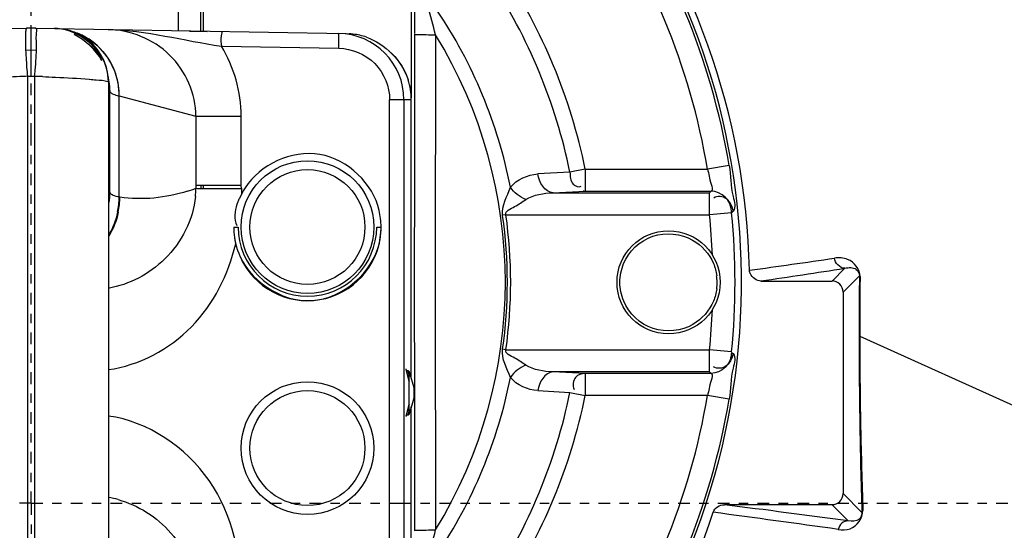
# Model space of a CAD drawing. Header units: inches. Extents: x 22575 to 24734, y 6028 to 6659.
# Tile 132 of 163: x 24592.44 to 24602.96, y 6502.96 to 6508.42. Entities that reach past the tile are written whole.
import ezdxf

# ---------------------------------------------------------------- set-up
doc = ezdxf.new("R2010")
doc.units = ezdxf.units.IN
doc.header["$LTSCALE"] = 0.5
doc.header["$MEASUREMENT"] = 0
doc.linetypes.add('CENTER', pattern=[2, 1.25, -0.25, 0.25, -0.25])
doc.layers.add('CL', color=1, linetype='Continuous')

# ---------------------------------------------------------------- blocks, each defined once
blk = doc.blocks.new('Flygt Large 14 MGD')
at = {"color": 6, "linetype": 'Continuous'}
for p, q in [((24502.326, 6502.718), (24502.326, 6506.464)), ((24504.543, 6506.167), (24504.543, 6502.01)), ((24502.296, 6502.719), (24502.29, 6504.867)), ((24497.115, 6502.695), (24500.435, 6502.753)), ((24500.482, 6502.752), (24500.482, 6502.753)), ((24500.482, 6502.239), (24500.482, 6502.753)), ((24500.529, 6502.753), (24503.848, 6502.695)), ((24503.848, 6502.695), (24503.879, 6502.693)), ((24504.579, 6502.688), (24504.578, 6502.095)), ((24501.126, 6502.559), (24501.118, 6502.566)), ((24502.515, 6502.561), (24503.77, 6502.539)), ((24500.482, 6502.517), (24500.424, 6502.516)), ((24500.539, 6502.516), (24500.482, 6502.517)), ((24500.443, 6502.239), (24500.443, 6495.473)), ((24500.521, 6495.473), (24500.521, 6502.239)), ((24501.307, 6502.208), (24501.302, 6502.263)), ((24501.308, 6502.203), (24501.307, 6502.208)), ((24501.308, 6502.192), (24501.307, 6502.208)), ((24501.308, 6502.196), (24501.308, 6502.203)), ((24501.308, 6502.192), (24501.308, 6502.196)), ((24501.308, 6502.179), (24501.308, 6502.192)), ((24501.308, 6502.179), (24501.308, 6495.533)), ((24501.313, 6502.203), (24501.312, 6502.204)), ((24501.319, 6502.095), (24501.32, 6502.089)), ((24501.319, 6502.095), (24501.32, 6502.091)), ((24501.324, 6500.999), (24501.324, 6502.078)), ((24501.424, 6500.949), (24501.424, 6502.029)), ((24501.424, 6502.029), (24502.243, 6501.812)), ((24504.578, 6502.095), (24504.578, 6501.986)), ((24504.313, 6495.724), (24504.313, 6501.988)), ((24504.465, 6501.988), (24504.313, 6501.988)), ((24504.465, 6501.988), (24504.465, 6495.724)), ((24504.544, 6501.986), (24504.465, 6501.988)), ((24504.544, 6499.013), (24504.544, 6501.986)), ((24504.544, 6499.013), (24504.544, 6501.986)), ((24504.544, 6501.986), (24504.544, 6501.986)), ((24502.243, 6501.812), (24502.243, 6501.072)), ((24502.243, 6501.812), (24502.728, 6501.812)), ((24502.728, 6501.072), (24502.728, 6501.813)), ((24507.94, 6501.286), (24507.708, 6501.247)), ((24506.238, 6501.214), (24505.895, 6501.195)), ((24506.402, 6501.247), (24506.238, 6501.214)), ((24506.402, 6501.247), (24506.402, 6501.011)), ((24506.402, 6501.247), (24507.708, 6501.247)), ((24501.324, 6500.999), (24501.322, 6501.021)), ((24502.299, 6501.042), (24502.299, 6501.073)), ((24502.299, 6501.042), (24502.299, 6501.073)), ((24502.326, 6501.042), (24502.326, 6501.073)), ((24502.729, 6501.042), (24502.729, 6501.028)), ((24502.729, 6501.028), (24502.729, 6501.013)), ((24502.729, 6501.013), (24502.729, 6500.991)), ((24502.729, 6500.991), (24502.729, 6500.976)), ((24506.059, 6500.994), (24506.402, 6501.011)), ((24506.059, 6500.994), (24507.731, 6500.994)), ((24506.402, 6501.011), (24507.747, 6501.011)), ((24507.747, 6501.011), (24507.731, 6500.994)), ((24507.731, 6500.758), (24507.731, 6500.994)), ((24501.431, 6500.947), (24501.424, 6500.949)), ((24507.966, 6500.781), (24507.731, 6500.758)), ((24507.982, 6500.803), (24507.966, 6500.781)), ((24505.554, 6500.758), (24505.52, 6500.753)), ((24505.554, 6500.758), (24507.731, 6500.758)), ((24509.175, 6500.187), (24509.04, 6500.051)), ((24508.28, 6500.051), (24509.04, 6500.051)), ((24509.158, 6499.933), (24509.332, 6500.108)), ((24509.158, 6499.933), (24509.158, 6497.778)), ((24509.328, 6499.462), (24509.335, 6499.462)), ((24509.335, 6499.462), (24511.32, 6498.566)), ((24505.554, 6499.316), (24505.52, 6499.321)), ((24505.554, 6499.316), (24507.731, 6499.316)), ((24507.731, 6499.08), (24507.731, 6499.316)), ((24507.966, 6499.293), (24507.731, 6499.316)), ((24507.965, 6499.288), (24507.982, 6499.275)), ((24504.523, 6498.979), (24504.488, 6499.105)), ((24504.507, 6499.091), (24504.523, 6499.032)), ((24504.577, 6499.176), (24504.577, 6498.584)), ((24507.731, 6499.08), (24506.059, 6499.08)), ((24506.402, 6499.063), (24506.059, 6499.08)), ((24507.731, 6499.08), (24507.747, 6499.063)), ((24504.526, 6499.071), (24504.57, 6498.914)), ((24504.577, 6499.071), (24504.577, 6499.013)), ((24506.402, 6499.063), (24506.402, 6498.827)), ((24507.747, 6499.063), (24506.402, 6499.063)), ((24504.577, 6498.953), (24504.577, 6498.914)), ((24504.577, 6498.914), (24504.577, 6498.798)), ((24505.895, 6498.879), (24506.238, 6498.86)), ((24504.57, 6498.798), (24504.526, 6498.64)), ((24504.577, 6498.798), (24504.577, 6498.698)), ((24506.238, 6498.86), (24506.402, 6498.827)), ((24507.708, 6498.827), (24506.402, 6498.827)), ((24507.94, 6498.788), (24507.708, 6498.827)), ((24504.488, 6498.607), (24504.523, 6498.733)), ((24504.523, 6498.679), (24504.507, 6498.621)), ((24504.544, 6495.726), (24504.544, 6498.706)), ((24504.544, 6495.726), (24504.544, 6498.705)), ((24504.577, 6498.584), (24504.579, 6497.386)), ((24509.359, 6497.577), (24509.158, 6497.778)), ((24509.04, 6497.66), (24507.889, 6497.66)), ((24509.04, 6497.66), (24509.212, 6497.488))]:
    blk.add_line(p, q, dxfattribs=at)
at = {"color": 7, "linetype": 'Continuous'}
for p, q in [((24500.482, 6502.753), (24500.435, 6502.753)), ((24500.529, 6502.753), (24500.482, 6502.753)), ((24502.175, 6502.721), (24502.363, 6502.717)), ((24500.443, 6502.239), (24500.454, 6502.239)), ((24500.454, 6502.239), (24500.463, 6502.24)), ((24500.463, 6502.24), (24500.47, 6502.241)), ((24500.482, 6502.241), (24500.49, 6502.241)), ((24500.501, 6502.24), (24500.51, 6502.239)), ((24500.51, 6502.239), (24500.521, 6502.239)), ((24502.728, 6501.072), (24502.242, 6501.073)), ((24502.243, 6501.072), (24502.243, 6501.042)), ((24502.729, 6500.976), (24502.712, 6500.942)), ((24502.729, 6501.042), (24502.729, 6501.052)), ((24502.647, 6500.628), (24502.694, 6500.628)), ((24504.175, 6500.628), (24504.222, 6500.628)), ((24504.487, 6499.11), (24504.523, 6498.982)), ((24504.523, 6498.698), (24504.523, 6499.013)), ((24504.572, 6498.856), (24504.572, 6498.843)), ((24504.523, 6498.73), (24504.487, 6498.602))]:
    blk.add_line(p, q, dxfattribs=at)
at = {"color": 6, "linetype": 'Continuous'}
for points in [[(24501.302, 6502.263), (24501.287, 6502.334), (24501.262, 6502.404), (24501.229, 6502.469), (24501.189, 6502.529), (24501.141, 6502.583), (24501.086, 6502.631), (24501.026, 6502.671), (24500.961, 6502.704), (24500.892, 6502.728), (24500.821, 6502.743), (24500.75, 6502.749)], [(24501.115, 6502.569), (24501.12, 6502.565), (24501.128, 6502.557), (24501.14, 6502.545), (24501.153, 6502.531), (24501.166, 6502.515), (24501.181, 6502.497), (24501.195, 6502.478), (24501.209, 6502.458), (24501.222, 6502.437)], [(24501.313, 6502.203), (24501.311, 6502.212), (24501.308, 6502.225), (24501.305, 6502.238), (24501.304, 6502.242)], [(24501.308, 6502.193), (24501.308, 6502.191), (24501.309, 6502.19), (24501.309, 6502.189), (24501.309, 6502.189), (24501.309, 6502.19), (24501.308, 6502.192)], [(24506.379, 6501.015), (24506.382, 6501.014), (24506.384, 6501.014), (24506.387, 6501.013), (24506.389, 6501.013), (24506.392, 6501.012), (24506.394, 6501.012), (24506.397, 6501.012), (24506.399, 6501.012), (24506.402, 6501.011)]]:
    blk.add_lwpolyline(points, dxfattribs=at)
at = {"color": 7, "linetype": 'Continuous'}
for points in [[(24500.47, 6502.241), (24500.478, 6502.241), (24500.482, 6502.241)], [(24500.49, 6502.241), (24500.497, 6502.24), (24500.501, 6502.24)], [(24502.729, 6501.052), (24502.728, 6501.059), (24502.728, 6501.062), (24502.728, 6501.065), (24502.728, 6501.069), (24502.728, 6501.072)], [(24504.507, 6499.091), (24504.503, 6499.091), (24504.5, 6499.092), (24504.497, 6499.093), (24504.494, 6499.095), (24504.492, 6499.098), (24504.49, 6499.1), (24504.488, 6499.103), (24504.488, 6499.107), (24504.487, 6499.11)], [(24504.526, 6499.071), (24504.526, 6499.074), (24504.525, 6499.077), (24504.524, 6499.08), (24504.523, 6499.082), (24504.521, 6499.084), (24504.519, 6499.086), (24504.516, 6499.089), (24504.512, 6499.09), (24504.507, 6499.091)], [(24504.523, 6499.013), (24504.523, 6499.026), (24504.523, 6499.036), (24504.523, 6499.046), (24504.523, 6499.055), (24504.524, 6499.062), (24504.524, 6499.068), (24504.525, 6499.071), (24504.526, 6499.072), (24504.526, 6499.071)], [(24504.57, 6498.914), (24504.57, 6498.909), (24504.571, 6498.902), (24504.571, 6498.893), (24504.572, 6498.882), (24504.572, 6498.869), (24504.572, 6498.856)], [(24504.571, 6498.818), (24504.571, 6498.81), (24504.57, 6498.803), (24504.57, 6498.798)], [(24504.572, 6498.843), (24504.572, 6498.83), (24504.571, 6498.818)], [(24504.526, 6498.64), (24504.526, 6498.64), (24504.525, 6498.641), (24504.525, 6498.644), (24504.524, 6498.648), (24504.524, 6498.655), (24504.523, 6498.664), (24504.523, 6498.674), (24504.523, 6498.685), (24504.523, 6498.698)], [(24504.487, 6498.602), (24504.488, 6498.606), (24504.489, 6498.609), (24504.491, 6498.613), (24504.493, 6498.616), (24504.496, 6498.618), (24504.5, 6498.62), (24504.502, 6498.621), (24504.505, 6498.621), (24504.507, 6498.621)], [(24504.507, 6498.621), (24504.51, 6498.621), (24504.514, 6498.622), (24504.517, 6498.624), (24504.519, 6498.626), (24504.522, 6498.628), (24504.524, 6498.631), (24504.525, 6498.634), (24504.526, 6498.637), (24504.526, 6498.64)]]:
    blk.add_lwpolyline(points, dxfattribs=at)
at = {"color": 6, "linetype": 'Continuous'}
for centre, radius in [((24500.482, 6497.675), 16.535), ((24500.482, 6497.675), 13.039), ((24503.435, 6500.628), 0.709), ((24503.435, 6500.628), 0.614), ((24507.293, 6500.037), 0.551), ((24503.435, 6498.265), 0.709), ((24503.435, 6498.265), 0.614)]:
    blk.add_circle(centre, radius, dxfattribs=at)
for centre, radius, start, end in [((24500.482, 6497.675), 16.592, 117.4947, 109.7585), ((24500.482, 6497.675), 13.228, 91.5783, 88.4217), ((24500.482, 6497.005), 13.898, 271.9859, 88.0141), ((24500.503, 6497.059), 13.841, 11.2865, 81.487), ((24500.482, 6500.037), 7.59, 270.1097, 206.3118), ((24500.482, 6497.675), 12.883, 317.5813, 42.4187), ((24500.482, 6500.037), 7.562, 9.5086, 35.5), ((24500.482, 6500.037), 7.327, 9.5086, 35.5), ((24500.482, 6500.037), 6.043, 11.5541, 33.4994), ((24500.482, 6500.037), 5.876, 11.5541, 33.4994), ((24431.969, 6483.948), 75.205, 14.42423, 14.66717), ((24500.482, 6500.037), 5.222, 11.2323, 33.851), ((24500.738, 6502.199), 0.55, 87.3318, 88.9976), ((24503.756, 6501.987), 0.71, 0.0676, 89.0551), ((24503.835, 6501.986), 0.708, 83.04, 86.4492), ((24503.835, 6501.987), 0.708, 83.0343, 86.4471), ((24503.835, 6501.982), 0.713, 71.247, 83.041), ((24503.835, 6501.983), 0.712, 71.2353, 83.0349), ((25552.462, 6499.825), 1047.662, 179.843765, 179.988385), ((24500.482, 6500.037), 5.067, 328.5408, 31.4592), ((24500.834, 6489.279), 12.966, 91.7313, 92.0929), ((24500.129, 6489.278), 12.966, 87.907, 88.2687), ((24500.739, 6502.178), 0.569, 7.0965, 11.8592), ((24500.744, 6502.179), 0.564, 2.9984, 7.1004), ((24500.648, 6502.077), 0.676, 10.795, 13.6158), ((24500.645, 6502.077), 0.679, 8.7501, 10.716), ((24500.651, 6502.077), 0.673, 0.0162, 8.7691), ((24503.83, 6501.985), 0.714, 0.0627, 17.7218), ((24503.83, 6501.985), 0.714, 0.0663, 17.7348), ((24501.7, 6503.013), 1.023, 253.1654, 254.3246), ((24500.539, 6501), 0.785, 352.2791, 359.9494), ((24500.539, 6500.998), 0.786, 352.057, 359.9273), ((24500.54, 6501.022), 0.782, 354.4225, 359.9667), ((24501.348, 6501.002), 0.024, 186.603, 192.5752), ((24501.556, 6502.876), 1.959, 287.755, 290.547), ((24501.269, 6501.051), 0.974, 354.322, 359.4793), ((24500.61, 6500.953), 0.814, 348.1972, 359.6643), ((24500.616, 6500.952), 0.814, 348.2215, 359.6703), ((24500.482, 6500.037), 7.521, 354.3225, 5.6775), ((24500.482, 6500.037), 5.089, 351.9136, 8.0864), ((24500.482, 6500.037), 5.124, 351.9136, 8.0864), ((24500.482, 6500.037), 7.285, 2.285, 5.6775), ((24503.435, 6500.628), 0.787, 206.6667, 208.6836), ((24488.538, 6639.942), 141.147, 277.98989, 278.36173), ((24482.442, 6673.832), 175.691, 278.45694, 278.75214), ((25552.452, 6500.249), 1047.652, 180.011614, 180.156235), ((24558.716, 6499.467), 49.388, 179.2566, 180.0064), ((24554.238, 6499.496), 44.903, 179.2297, 180.0438), ((24500.482, 6500.037), 7.285, 354.3225, 357.7159), ((24566.073, 6499.475), 56.745, 180.0132, 180.9353), ((24560.73, 6499.508), 51.395, 180.0508, 180.9075), ((24500.482, 6500.037), 5.222, 326.149, 348.7677), ((24500.482, 6500.037), 5.876, 326.5006, 348.4459), ((24500.482, 6500.037), 6.043, 326.5006, 348.4459), ((24500.482, 6500.037), 7.327, 324.5, 350.4914), ((24500.482, 6500.037), 7.562, 324.5, 350.4914), ((24566.112, 6499.58), 56.778, 180.8945, 181.1031), ((24577.741, 6499.666), 68.415, 180.93601, 181.74981), ((24572.675, 6499.723), 63.342, 181.11806, 181.92161), ((24501.097, 6496.603), 1.155, 74.1885, 79.3515), ((24478.876, 6269.838), 229.662, 82.40975, 82.74246), ((24500.482, 6497.685), 12.805, 306.6068, 359.976), ((24500.482, 6497.674), 12.816, 306.6367, 0.0125), ((24467.017, 6195.533), 304.783, 82.0626, 82.316), ((24432.12, 6516.087), 75.05, 345.33252, 345.57598)]:
    blk.add_arc(centre, radius, start, end, dxfattribs=at)
at = {"color": 7, "linetype": 'Continuous'}
for centre, radius, start, end in [((24500.716, 6502.051), 0.698, 87.1825, 88.9988), ((24500.718, 6502.052), 0.697, 59.3211, 71.0294), ((24500.716, 6502.045), 0.704, 59.9453, 70.9915), ((24505.272, 6502.719), 4.852, 181.9734, 183.3353), ((24495.654, 6502.721), 4.89, 356.643, 357.9972), ((24500.711, 6502.039), 0.712, 29.0904, 35.0573), ((24507.227, 6502.833), 6.81, 183.334, 185.0087), ((24493.904, 6502.823), 6.643, 355.5243, 356.6512), ((24500.698, 6502.031), 0.727, 24.0713, 29.9886), ((24500.706, 6502.036), 0.718, 23.1625, 29.0938), ((24493.181, 6502.877), 7.367, 355.0301, 355.5446), ((24500.711, 6502.038), 0.712, 11.6607, 24.0046), ((24500.708, 6502.037), 0.716, 17.2163, 23.1658), ((24500.696, 6502.034), 0.728, 359.5726, 17.1579), ((24500.695, 6502.034), 0.728, 359.5613, 11.684), ((24502.415, 6513.605), 12.565, 269.6256, 270.1789), ((24502.399, 6523.118), 22.078, 270.1419, 270.2697), ((24502.353, 6531.597), 30.558, 270.2811, 270.7035), ((24503.497, 6500.587), 0.861, 149.2937, 153.0852), ((24503.488, 6500.592), 0.851, 147.5648, 149.2905), ((24503.395, 6500.622), 0.826, 6.6622, 12.7719), ((24503.365, 6500.618), 0.857, 0.6279, 6.6704), ((24503.42, 6500.628), 0.773, 180.0179, 181.4817), ((24503.428, 6500.628), 0.78, 181.4809, 182.4884), ((24503.44, 6500.629), 0.793, 182.4963, 186.7552), ((24503.435, 6500.628), 0.74, 180, 360), ((24503.435, 6500.628), 0.787, 208.6836, 360), ((24503.392, 6500.634), 0.83, 347.6818, 355.7296), ((24503.37, 6500.636), 0.852, 355.6967, 356.94), ((24503.365, 6500.636), 0.857, 356.941, 359.426), ((24503.45, 6500.63), 0.803, 186.7489, 188.6681), ((24503.453, 6500.63), 0.806, 188.6679, 191.5562), ((24503.452, 6500.63), 0.805, 191.5559, 193.0218), ((24503.502, 6500.652), 0.858, 193.6939, 194.7722), ((24503.493, 6500.649), 0.85, 194.7651, 199.5498), ((24507.23, 6500.028), 0.582, 0.9245, 7.8912), ((24507.224, 6500.047), 0.589, 352.1428, 358.9996)]:
    blk.add_arc(centre, radius, start, end, dxfattribs=at)
at = {"color": 6, "linetype": 'Continuous'}
for centre, major_axis, ratio, start_param, end_param in [((24500.482, 6499.993), (0, -7.677), 1, 1.59329, 2.859391), ((24509.039, 6499.933), (0.0837, 0.0837), 0.997265, -0.784029, 0.784029), ((24509.039, 6497.779), (0.0837, -0.0837), 0.997265, -0.784029, 0.784029), ((24500.483, 6499.992), (1.321, -7.562), 1, 0.000001, 1.078059)]:
    blk.add_ellipse(centre, major_axis=major_axis, ratio=ratio, start_param=start_param, end_param=end_param, dxfattribs=at)
for points, knots in [([(24500.506, 6514.348), (24502.372, 6514.364), (24506.147, 6513.781), (24511.172, 6511.062), (24515.029, 6506.838), (24517.276, 6501.575), (24517.671, 6495.865), (24516.175, 6490.339), (24512.96, 6485.607), (24509.892, 6483.317), (24508.227, 6482.458)], [0, 0, 0, 0, 0.124657, 0.249555, 0.374519, 0.499562, 0.62464, 0.749748, 0.874871, 1, 1, 1, 1]), ([(24500.482, 6514.319), (24502.322, 6514.309), (24506.031, 6513.68), (24510.961, 6510.971), (24514.738, 6506.794), (24516.935, 6501.613), (24517.313, 6496.002), (24515.832, 6490.581), (24512.666, 6485.949), (24509.647, 6483.716), (24508.011, 6482.883)], [0, 0, 0, 0, 0.125006, 0.250216, 0.375389, 0.5005, 0.625513, 0.750428, 0.875253, 1, 1, 1, 1]), ([(24508.864, 6513.533), (24509.182, 6513.388), (24509.829, 6513.123), (24511.07, 6512.479), (24513.152, 6511.196), (24515.791, 6508.865), (24518.259, 6505.445), (24520.511, 6500.315), (24521.191, 6493.18), (24518.575, 6485.043), (24513.084, 6478.503), (24505.589, 6474.427), (24497.157, 6473.271), (24491.591, 6474.456), (24489.008, 6475.489)], [0, 0, 0, 0, 0.015697, 0.031393, 0.062773, 0.125436, 0.188116, 0.250802, 0.375528, 0.500306, 0.625148, 0.750062, 0.875014, 1, 1, 1, 1]), ([(24508.795, 6513.352), (24511.357, 6512.31), (24514.906, 6509.804), (24518.143, 6505.256), (24520.364, 6500.118), (24520.979, 6492.981), (24518.266, 6484.879), (24512.679, 6478.422), (24505.113, 6474.475), (24496.657, 6473.485), (24491.117, 6474.794), (24488.558, 6475.885)], [0, 0, 0, 0, 0.124465, 0.187141, 0.249831, 0.374614, 0.499522, 0.624525, 0.749627, 0.874792, 1, 1, 1, 1]), ([(24518.552, 6486.603), (24519.682, 6488.99), (24521.043, 6494.251), (24519.941, 6502.292), (24516.42, 6508.125), (24512.881, 6511.152), (24510.618, 6512.547), (24509.407, 6513.096), (24508.799, 6513.36)], [0, 0, 0, 0, 0.249861, 0.499565, 0.749081, 0.874455, 0.937229, 1, 1, 1, 1]), ([(24518.652, 6487.075), (24519.722, 6489.481), (24520.946, 6494.734), (24519.655, 6502.648), (24515.414, 6509.369), (24511.002, 6512.316), (24508.636, 6513.259)], [0, 0, 0, 0, 0.253974, 0.505462, 0.754256, 1, 1, 1, 1]), ([(24475.776, 6512.481), (24474.3, 6509.419), (24472.45, 6502.792), (24473.339, 6492.61), (24477.841, 6483.546), (24485.348, 6476.844), (24494.788, 6473.55), (24503.1, 6474.14), (24509.091, 6476.603), (24514.389, 6480.208), (24517.367, 6484.186), (24518.652, 6487.075)], [0, 0, 0, 0, 0.130141, 0.256914, 0.383071, 0.508363, 0.632667, 0.756007, 0.817618, 0.878957, 1, 1, 1, 1]), ([(24475.657, 6512.341), (24474.283, 6509.397), (24472.47, 6503.01), (24473.18, 6493.086), (24477.41, 6484.058), (24484.657, 6477.199), (24493.975, 6473.593), (24502.347, 6473.904), (24508.486, 6476.18), (24512.644, 6478.832), (24516.12, 6482.329), (24517.855, 6485.129), (24518.552, 6486.603)], [0, 0, 0, 0, 0.12495, 0.249862, 0.37474, 0.499589, 0.624414, 0.749191, 0.811899, 0.874607, 0.937303, 1, 1, 1, 1]), ([(24508.226, 6482.458), (24506.409, 6481.387), (24502.337, 6479.907), (24495.874, 6480.025), (24489.859, 6482.389), (24485.014, 6486.661), (24481.901, 6492.318), (24480.807, 6498.674), (24481.839, 6505.047), (24483.916, 6508.82), (24485.181, 6510.511)], [0, 0, 0, 0, 0.124914, 0.249885, 0.374837, 0.499806, 0.624822, 0.749912, 0.874925, 1, 1, 1, 1]), ([(24486.483, 6507.477), (24484.723, 6504.965), (24482.559, 6498.837), (24484.564, 6489.393), (24491.151, 6482.332), (24497.414, 6480.599), (24500.481, 6480.598)], [0, 0, 0, 0, 0.249998, 0.500001, 0.750002, 1, 1, 1, 1]), ([(24500.482, 6481.078), (24497.502, 6481.078), (24491.417, 6482.764), (24485.02, 6489.626), (24483.071, 6498.802), (24485.178, 6504.752), (24486.887, 6507.193)], [0, 0, 0, 0, 0.250025, 0.500032, 0.750017, 1, 1, 1, 1]), ([(24511.671, 6504.732), (24512.912, 6502.765), (24514.357, 6498.068), (24512.626, 6490.972), (24507.55, 6485.72), (24502.807, 6484.435), (24500.482, 6484.435)], [0, 0, 0, 0, 0.250001, 0.500002, 0.750002, 1, 1, 1, 1]), ([(24502.243, 6501.812), (24502.242, 6502.05), (24502.032, 6502.54), (24501.542, 6502.735), (24501.305, 6502.739)], [0, 0, 0, 0, 0.500572, 1, 1, 1, 1]), ([(24502.512, 6502.718), (24502.527, 6502.718), (24502.5, 6502.632), (24502.515, 6502.598), (24502.515, 6502.561)], [0, 0, 0, 0, 0.293557, 1, 1, 1, 1]), ([(24503.768, 6502.693), (24503.768, 6502.694), (24503.768, 6502.695), (24503.768, 6502.696), (24503.767, 6502.696)], [0, 0, 0, 0, 0.717241, 1, 1, 1, 1]), ([(24503.77, 6502.539), (24503.771, 6502.584), (24503.771, 6502.635), (24503.769, 6502.687), (24503.768, 6502.693)], [0, 0, 0, 0, 0.876556, 1, 1, 1, 1]), ([(24504.579, 6502.688), (24504.584, 6502.685), (24504.664, 6502.69), (24504.735, 6502.682), (24504.804, 6502.681)], [0, 0, 0, 0, 0.088722, 1, 1, 1, 1]), ([(24503.77, 6502.539), (24503.909, 6502.536), (24504.197, 6502.417), (24504.313, 6502.127), (24504.313, 6501.988)], [0, 0, 0, 0, 0.500109, 1, 1, 1, 1]), ([(24500.361, 6502.236), (24500.314, 6502.234), (24500.147, 6502.227), (24499.98, 6502.218), (24499.86, 6502.208)], [0, 0, 0, 0, 0.280817, 1, 1, 1, 1]), ([(24500.603, 6502.236), (24500.65, 6502.234), (24500.817, 6502.227), (24500.984, 6502.218), (24501.104, 6502.208)], [0, 0, 0, 0, 0.280815, 1, 1, 1, 1]), ([(24501.104, 6502.208), (24501.129, 6502.206), (24501.195, 6502.198), (24501.264, 6502.198), (24501.303, 6502.182)], [0, 0, 0, 0, 0.375793, 1, 1, 1, 1]), ([(24501.303, 6502.182), (24501.305, 6502.182), (24501.306, 6502.181), (24501.308, 6502.18), (24501.308, 6502.179)], [0, 0, 0, 0, 0.645038, 1, 1, 1, 1]), ([(24501.32, 6502.091), (24501.321, 6502.09), (24501.323, 6502.085), (24501.324, 6502.081), (24501.324, 6502.078)], [0, 0, 0, 0, 0.371329, 1, 1, 1, 1]), ([(24501.324, 6502.078), (24501.326, 6502.068), (24501.357, 6502.049), (24501.384, 6502.04), (24501.404, 6502.034)], [0, 0, 0, 0, 0.329511, 1, 1, 1, 1]), ([(24507.94, 6501.286), (24507.959, 6501.176), (24507.95, 6501.028), (24508.016, 6500.838), (24507.982, 6500.799)], [0, 0, 0, 0, 0.683703, 1, 1, 1, 1]), ([(24506.238, 6501.214), (24506.244, 6501.17), (24506.239, 6501.09), (24506.336, 6501.048), (24506.359, 6501.066)], [0, 0, 0, 0, 0.600049, 1, 1, 1, 1]), ([(24507.708, 6501.247), (24507.725, 6501.195), (24507.729, 6501.131), (24507.769, 6501.023), (24507.747, 6501.011)], [0, 0, 0, 0, 0.690858, 1, 1, 1, 1]), ([(24501.322, 6501.021), (24501.321, 6501.024), (24501.315, 6500.98), (24501.318, 6500.976), (24501.318, 6500.958)], [0, 0, 0, 0, 0.13621, 1, 1, 1, 1]), ([(24501.327, 6500.99), (24501.327, 6500.991), (24501.326, 6500.993), (24501.325, 6500.995), (24501.325, 6500.997)], [0, 0, 0, 0, 0.507672, 1, 1, 1, 1]), ([(24501.424, 6500.949), (24501.402, 6500.952), (24501.368, 6500.96), (24501.334, 6500.978), (24501.327, 6500.99)], [0, 0, 0, 0, 0.630603, 1, 1, 1, 1]), ([(24502.238, 6500.955), (24502.214, 6500.707), (24501.98, 6500.241), (24501.529, 6500.013), (24501.307, 6499.972)], [0, 0, 0, 0, 0.523735, 1, 1, 1, 1]), ([(24505.554, 6500.758), (24505.543, 6500.799), (24505.669, 6500.849), (24505.728, 6500.897), (24505.767, 6500.922)], [0, 0, 0, 0, 0.479811, 1, 1, 1, 1]), ([(24507.966, 6500.781), (24507.961, 6500.833), (24507.947, 6500.948), (24507.811, 6500.965), (24507.775, 6500.937)], [0, 0, 0, 0, 0.537246, 1, 1, 1, 1]), ([(24501.308, 6499.104), (24501.638, 6499.149), (24502.278, 6499.492), (24502.592, 6500.123), (24502.668, 6500.449)], [0, 0, 0, 0, 0.498543, 1, 1, 1, 1]), ([(24509.339, 6500.1), (24509.338, 6500.175), (24509.239, 6500.302), (24509.111, 6500.301), (24509.064, 6500.295)], [0, 0, 0, 0, 0.613062, 1, 1, 1, 1]), ([(24508.16, 6500.145), (24508.159, 6500.148), (24508.158, 6500.155), (24508.157, 6500.162), (24508.157, 6500.165)], [0, 0, 0, 0, 0.504059, 1, 1, 1, 1]), ([(24508.167, 6500.127), (24508.166, 6500.13), (24508.163, 6500.136), (24508.161, 6500.142), (24508.16, 6500.145)], [0, 0, 0, 0, 0.505071, 1, 1, 1, 1]), ([(24509.175, 6500.187), (24509.215, 6500.197), (24509.295, 6500.204), (24509.333, 6500.133), (24509.332, 6500.108)], [0, 0, 0, 0, 0.620873, 1, 1, 1, 1]), ([(24508.28, 6500.051), (24508.257, 6500.051), (24508.211, 6500.07), (24508.178, 6500.106), (24508.167, 6500.127)], [0, 0, 0, 0, 0.488339, 1, 1, 1, 1]), ([(24509.332, 6500.108), (24509.333, 6500.107), (24509.335, 6500.103), (24509.337, 6500.101), (24509.339, 6500.1)], [0, 0, 0, 0, 0.433431, 1, 1, 1, 1]), ([(24505.767, 6499.152), (24505.728, 6499.177), (24505.67, 6499.225), (24505.543, 6499.275), (24505.554, 6499.316)], [0, 0, 0, 0, 0.520382, 1, 1, 1, 1]), ([(24507.965, 6499.288), (24507.96, 6499.237), (24507.944, 6499.124), (24507.809, 6499.107), (24507.774, 6499.135)], [0, 0, 0, 0, 0.536191, 1, 1, 1, 1]), ([(24507.982, 6499.275), (24508.016, 6499.236), (24507.95, 6499.046), (24507.959, 6498.898), (24507.94, 6498.788)], [0, 0, 0, 0, 0.316353, 1, 1, 1, 1]), ([(24506.402, 6499.063), (24506.365, 6499.06), (24506.276, 6499.037), (24506.266, 6498.932), (24506.284, 6498.893)], [0, 0, 0, 0, 0.461158, 1, 1, 1, 1]), ([(24507.747, 6499.063), (24507.769, 6499.051), (24507.729, 6498.943), (24507.725, 6498.879), (24507.708, 6498.827)], [0, 0, 0, 0, 0.309115, 1, 1, 1, 1]), ([(24502.729, 6496.67), (24502.734, 6497.101), (24502.543, 6498), (24501.731, 6498.55), (24501.308, 6498.608)], [0, 0, 0, 0, 0.50314, 1, 1, 1, 1]), ([(24501.412, 6497.715), (24501.626, 6497.654), (24502.049, 6497.393), (24502.241, 6496.915), (24502.243, 6496.669)], [0, 0, 0, 0, 0.475594, 1, 1, 1, 1]), ([(24509.105, 6497.396), (24509.147, 6497.391), (24509.275, 6497.384), (24509.37, 6497.519), (24509.369, 6497.599)], [0, 0, 0, 0, 0.346777, 1, 1, 1, 1]), ([(24509.359, 6497.577), (24509.36, 6497.552), (24509.331, 6497.48), (24509.25, 6497.479), (24509.212, 6497.488)], [0, 0, 0, 0, 0.393961, 1, 1, 1, 1]), ([(24509.359, 6497.577), (24509.359, 6497.581), (24509.361, 6497.589), (24509.366, 6497.596), (24509.369, 6497.599)], [0, 0, 0, 0, 0.481359, 1, 1, 1, 1]), ([(24509.212, 6497.488), (24509.188, 6497.487), (24509.137, 6497.467), (24509.111, 6497.42), (24509.105, 6497.395)], [0, 0, 0, 0, 0.488724, 1, 1, 1, 1]), ([(24504.579, 6497.386), (24504.584, 6497.389), (24504.664, 6497.384), (24504.735, 6497.392), (24504.804, 6497.393)], [0, 0, 0, 0, 0.088722, 1, 1, 1, 1])]:
    blk.add_open_spline(points, degree=3, knots=knots, dxfattribs=at)
for points in [[(24508.841, 6507.389), (24510.325, 6506.112), (24511.539, 6504.444), (24512.297, 6502.639)], [(24508.838, 6507.385), (24510.32, 6506.107), (24511.532, 6504.44), (24512.29, 6502.635)], [(24502.051, 6504.855), (24502.052, 6504.145), (24502.054, 6503.436), (24502.054, 6502.726)], [(24504.582, 6503.055), (24504.58, 6502.935), (24504.578, 6502.815), (24504.58, 6502.695)], [(24501.296, 6502.295), (24501.248, 6502.523), (24500.997, 6502.737), (24500.764, 6502.748)], [(24501.239, 6502.406), (24501.172, 6502.524), (24501.064, 6502.626), (24500.941, 6502.685)], [(24501.305, 6502.739), (24501.712, 6502.732), (24502.111, 6502.62), (24502.515, 6502.561)], [(24504.064, 6502.657), (24504.265, 6502.589), (24504.446, 6502.405), (24504.51, 6502.203)], [(24504.064, 6502.657), (24504.265, 6502.589), (24504.445, 6502.405), (24504.51, 6502.203)], [(24502.728, 6501.813), (24502.728, 6502.072), (24502.651, 6502.34), (24502.515, 6502.561)], [(24504.578, 6501.986), (24504.577, 6501.049), (24504.576, 6500.113), (24504.577, 6499.176)], [(24505.603, 6501.054), (24505.672, 6501.138), (24505.788, 6501.188), (24505.895, 6501.195)], [(24506.059, 6500.994), (24505.973, 6500.998), (24505.907, 6501.109), (24505.895, 6501.195)], [(24502.153, 6501.011), (24501.923, 6500.937), (24501.67, 6500.912), (24501.431, 6500.947)], [(24505.52, 6500.753), (24505.509, 6500.856), (24505.57, 6500.955), (24505.603, 6501.054)], [(24505.767, 6500.922), (24505.702, 6500.949), (24505.643, 6500.996), (24505.603, 6501.054)], [(24505.767, 6500.922), (24505.852, 6500.976), (24505.959, 6500.991), (24506.059, 6500.994)], [(24507.982, 6500.803), (24507.969, 6500.907), (24507.852, 6501.011), (24507.747, 6501.011)], [(24501.407, 6500.787), (24501.389, 6500.702), (24501.357, 6500.619), (24501.313, 6500.544)], [(24501.414, 6500.786), (24501.395, 6500.697), (24501.361, 6500.61), (24501.313, 6500.532)], [(24509.175, 6500.187), (24509.123, 6500.188), (24509.069, 6500.244), (24509.064, 6500.295)], [(24505.603, 6499.02), (24505.568, 6499.118), (24505.506, 6499.218), (24505.52, 6499.321)], [(24507.982, 6499.275), (24507.971, 6499.17), (24507.853, 6499.063), (24507.747, 6499.063)], [(24505.767, 6499.152), (24505.702, 6499.125), (24505.643, 6499.078), (24505.603, 6499.02)], [(24506.059, 6499.08), (24505.959, 6499.083), (24505.852, 6499.098), (24505.767, 6499.152)], [(24506.059, 6499.08), (24505.973, 6499.076), (24505.907, 6498.965), (24505.895, 6498.879)], [(24505.895, 6498.879), (24505.788, 6498.885), (24505.672, 6498.936), (24505.603, 6499.02)], [(24507.77, 6497.579), (24507.785, 6497.625), (24507.841, 6497.66), (24507.889, 6497.66)]]:
    blk.add_open_spline(points, degree=3, dxfattribs=at)
at = {"color": 7, "linetype": 'Continuous'}
for points, knots in [([(24500.422, 6502.683), (24500.421, 6502.664), (24500.421, 6502.62), (24500.422, 6502.577), (24500.423, 6502.552)], [0, 0, 0, 0, 0.442293, 1, 1, 1, 1]), ([(24500.429, 6502.748), (24500.426, 6502.741), (24500.424, 6502.719), (24500.422, 6502.698), (24500.422, 6502.683)], [0, 0, 0, 0, 0.345925, 1, 1, 1, 1]), ([(24500.434, 6502.753), (24500.433, 6502.753), (24500.431, 6502.751), (24500.43, 6502.749), (24500.429, 6502.748)], [0, 0, 0, 0, 0.386753, 1, 1, 1, 1]), ([(24500.541, 6502.55), (24500.542, 6502.601), (24500.531, 6502.646), (24500.547, 6502.752), (24500.53, 6502.753)], [0, 0, 0, 0, 0.751102, 1, 1, 1, 1]), ([(24504.201, 6500.805), (24504.137, 6501.088), (24503.602, 6501.616), (24502.926, 6501.294), (24502.77, 6501.048)], [0, 0, 0, 0, 0.500045, 1, 1, 1, 1]), ([(24502.243, 6501.042), (24502.254, 6501.041), (24502.284, 6501.041), (24502.314, 6501.04), (24502.333, 6501.04)], [0, 0, 0, 0, 0.354959, 1, 1, 1, 1]), ([(24502.712, 6500.942), (24502.706, 6500.93), (24502.695, 6500.906), (24502.685, 6500.882), (24502.681, 6500.87)], [0, 0, 0, 0, 0.500124, 1, 1, 1, 1]), ([(24506.813, 6500.237), (24506.867, 6500.369), (24507.103, 6500.594), (24507.426, 6500.559), (24507.55, 6500.488)], [0, 0, 0, 0, 0.499995, 1, 1, 1, 1]), ([(24502.693, 6500.365), (24502.798, 6500.067), (24503.498, 6499.575), (24504.135, 6500.148), (24504.203, 6500.457)], [0, 0, 0, 0, 0.499979, 1, 1, 1, 1]), ([(24507.772, 6500.238), (24507.781, 6500.217), (24507.795, 6500.174), (24507.804, 6500.13), (24507.807, 6500.107)], [0, 0, 0, 0, 0.499905, 1, 1, 1, 1]), ([(24507.807, 6499.967), (24507.804, 6499.945), (24507.795, 6499.9), (24507.781, 6499.858), (24507.772, 6499.837)], [0, 0, 0, 0, 0.500125, 1, 1, 1, 1]), ([(24507.553, 6499.587), (24507.43, 6499.516), (24507.105, 6499.479), (24506.868, 6499.704), (24506.814, 6499.836)], [0, 0, 0, 0, 0.49998, 1, 1, 1, 1])]:
    blk.add_open_spline(points, degree=3, knots=knots, dxfattribs=at)
for points in [[(24501.294, 6502.448), (24501.235, 6502.531), (24501.157, 6502.604), (24501.069, 6502.655)], [(24501.073, 6502.651), (24501.177, 6502.59), (24501.267, 6502.499), (24501.328, 6502.394)], [(24502.681, 6500.87), (24502.655, 6500.799), (24502.648, 6500.712), (24502.681, 6500.644)], [(24507.55, 6500.488), (24507.647, 6500.433), (24507.729, 6500.341), (24507.772, 6500.238)], [(24506.773, 6500.037), (24506.774, 6500.105), (24506.787, 6500.174), (24506.813, 6500.237)], [(24506.814, 6499.836), (24506.787, 6499.899), (24506.774, 6499.969), (24506.773, 6500.037)], [(24507.772, 6499.837), (24507.73, 6499.735), (24507.649, 6499.643), (24507.553, 6499.587)]]:
    blk.add_open_spline(points, degree=3, dxfattribs=at)
at = {"layer": 'CL', "linetype": 'CENTER', "ltscale": 0.2}
for p, q in [((24500.482, 6501.612), (24500.482, 6530.815)), ((24500.482, 6497.675), (24500.482, 6501.612)), ((24500.482, 6497.675), (24467.341, 6497.675)), ((24500.482, 6497.675), (24500.482, 6464.534)), ((24500.482, 6497.675), (24504.419, 6497.675)), ((24504.419, 6497.675), (24533.622, 6497.675))]:
    blk.add_line(p, q, dxfattribs=at)

msp = doc.modelspace()

# ---------------------------------------------------------------- block references
msp.add_blockref('Flygt Large 14 MGD', (92.079, 5.578))

doc.saveas('drawing.dxf')
